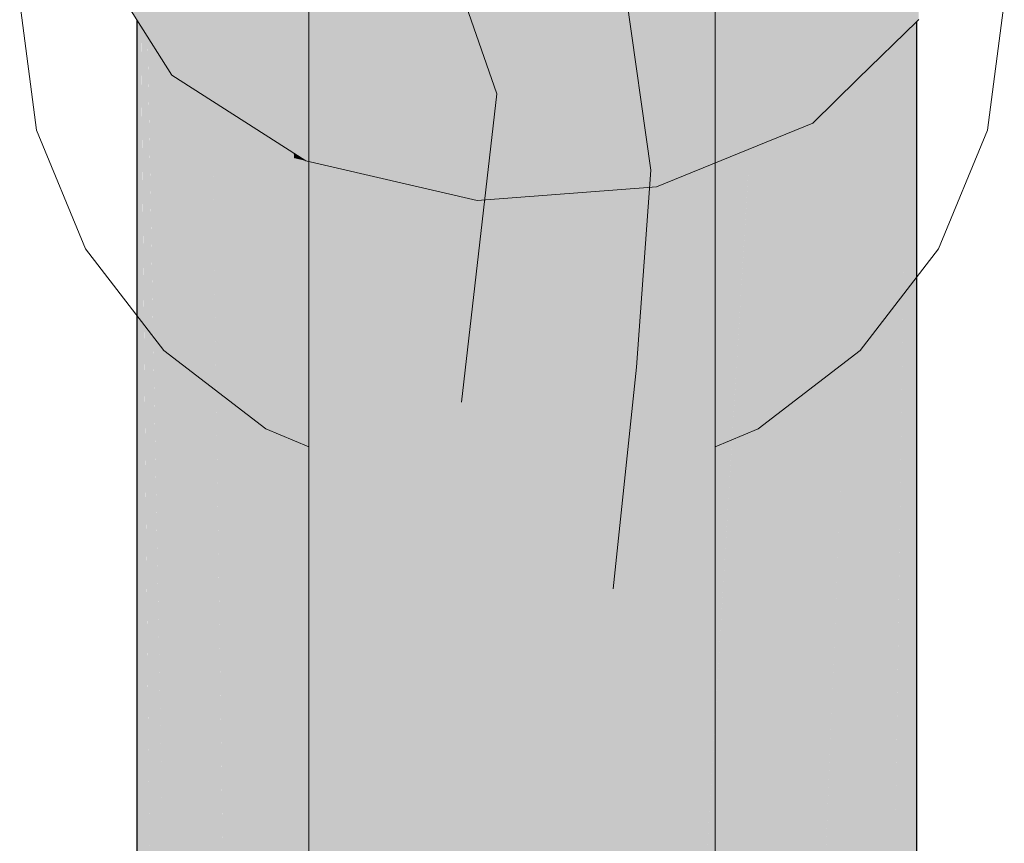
# Model space of a CAD drawing. Header units: millimetres. Extents: x 321 to 585, y -277 to 9.
# Tile 217 of 256: x 472.589 to 472.789, y -193.858 to -193.691. Entities that reach past the tile are written whole.
import ezdxf

# ---------------------------------------------------------------- set-up
doc = ezdxf.new("R2010")
doc.units = ezdxf.units.MM
doc.header["$MEASUREMENT"] = 0
for name, color, linetype, lineweight in [('IFC-Elemento terminal-Contorno', 253, 'Continuous', 5), ('TQ-Condutos', 3, 'Continuous', 25), ('TQ-Conexões', 9, 'Continuous', 18)]:
    doc.layers.add(name, color=color, linetype=linetype, lineweight=lineweight)

msp = doc.modelspace()

# ---------------------------------------------------------------- hatches: boundary and pattern name
at = {"layer": 'TQ-Condutos', "linetype": 'Continuous'}
for points in [[(472.61276, -193.93343), (472.61312, -193.93383), (472.61424, -193.93035), (472.61512, -193.93238), (472.61563, -193.93355), (472.6183, -193.93969), (472.61893, -193.9404), (472.61963, -193.94119), (472.62629, -193.9502), (472.62629, -193.94872), (472.62629, -193.93225), (472.62629, -193.89289), (472.62629, -193.85794), (472.62629, -193.70646), (472.62267, -193.70415), (472.61775, -193.86447), (472.61589, -193.92523), (472.61509, -193.92771), (472.61589, -193.92523), (472.61775, -193.86447), (472.61797, -193.8575), (472.615, -193.69925), (472.61764, -193.85794), (472.615, -193.69925), (472.614, -193.69861), (472.615, -193.69925), (472.61492, -193.69452), (472.61387, -193.69284), (472.61392, -193.69856), (472.61387, -193.69284), (472.61358, -193.69238), (472.61364, -193.69838), (472.61533, -193.86104), (472.61538, -193.86628), (472.6147, -193.8668), (472.61538, -193.86628), (472.61533, -193.86104), (472.61362, -193.69836), (472.61467, -193.86193), (472.61362, -193.69836), (472.61284, -193.69786), (472.61362, -193.69836), (472.61358, -193.69238), (472.61276, -193.69107), (472.61276, -193.69782), (472.61276, -193.86449), (472.61276, -193.86828), (472.61276, -193.92695)], [(472.76425, -193.94274), (472.76462, -193.94246), (472.76459, -193.93769), (472.76555, -193.93641), (472.76601, -193.93578), (472.76663, -193.93386), (472.76801, -193.92958), (472.76846, -193.92816), (472.76907, -193.92629), (472.76658, -193.86384), (472.76872, -193.71416), (472.76689, -193.84232), (472.76681, -193.84786), (472.76658, -193.86384), (472.76907, -193.92629), (472.76951, -193.92492), (472.76771, -193.86512), (472.76951, -193.92492), (472.77066, -193.92133), (472.77101, -193.92024), (472.77101, -193.86885), (472.77101, -193.85181), (472.77101, -193.70335), (472.76924, -193.71168), (472.77101, -193.70335), (472.77101, -193.6914), (472.76901, -193.69335), (472.76514, -193.69714), (472.76542, -193.72964), (472.76462, -193.7334), (472.76542, -193.72964), (472.76514, -193.69714), (472.7641, -193.69816), (472.75908, -193.70306), (472.75893, -193.70321), (472.75898, -193.70353), (472.7641, -193.73588), (472.75893, -193.70321), (472.76054, -193.75257), (472.7641, -193.86103), (472.76054, -193.75257), (472.75893, -193.70321), (472.75607, -193.77361), (472.75303, -193.84854), (472.75911, -193.94503), (472.76076, -193.94283), (472.7641, -193.94286), (472.7641, -193.93835), (472.76419, -193.94279), (472.76418, -193.93823)], [(472.61797, -193.8575), (472.62259, -193.70674), (472.62267, -193.70415), (472.6224, -193.70397), (472.61982, -193.70232), (472.61507, -193.69476), (472.61516, -193.69934), (472.61507, -193.69476), (472.61492, -193.69452), (472.61501, -193.69925)], [(472.74682, -193.95762), (472.74681, -193.9561), (472.74872, -193.95464), (472.75607, -193.77361), (472.75872, -193.70842), (472.7589, -193.7039), (472.75787, -193.70877), (472.75223, -193.73528), (472.75787, -193.70877), (472.7589, -193.7039), (472.75893, -193.70321), (472.7499, -193.71203), (472.74973, -193.74705), (472.7499, -193.71203), (472.74595, -193.71589), (472.74757, -193.75717), (472.74945, -193.80476), (472.74757, -193.75717), (472.74595, -193.71589), (472.74649, -193.76228), (472.74616, -193.76379), (472.74711, -193.81576), (472.74616, -193.76379), (472.746, -193.76459), (472.74675, -193.81742), (472.746, -193.76459), (472.74616, -193.76379), (472.74649, -193.76228), (472.74595, -193.71589), (472.74531, -193.71652), (472.74562, -193.76635), (472.74596, -193.82113), (472.74562, -193.76635), (472.74533, -193.76773), (472.74517, -193.76846), (472.74565, -193.82262), (472.74517, -193.76846), (472.74533, -193.76773), (472.74562, -193.76635), (472.74531, -193.71652), (472.74472, -193.71709), (472.7448, -193.7702), (472.74472, -193.71709), (472.74531, -193.71652), (472.74595, -193.71589), (472.7499, -193.71203), (472.74592, -193.71366), (472.74529, -193.71392), (472.74472, -193.71415), (472.74454, -193.71422), (472.74454, -193.71726), (472.74454, -193.77141), (472.74466, -193.77085), (472.74471, -193.77063), (472.74466, -193.77085), (472.74454, -193.77141), (472.74454, -193.8278), (472.74479, -193.82666), (472.74454, -193.8278), (472.74454, -193.95784), (472.74508, -193.95743), (472.74488, -193.8262), (472.74508, -193.95743)], [(472.62632, -193.95021), (472.62704, -193.95069), (472.62704, -193.94957), (472.6271, -193.95073), (472.62911, -193.95205), (472.62911, -193.95191), (472.62941, -193.95225), (472.63148, -193.95361), (472.62801, -193.70755), (472.62722, -193.70705), (472.62654, -193.70661), (472.62629, -193.70646), (472.62629, -193.94872)], [(472.6315, -193.95461), (472.64459, -193.71814), (472.62801, -193.70755)], [(472.74454, -193.95864), (472.74454, -193.95784), (472.74454, -193.71422), (472.74431, -193.71432), (472.74373, -193.71456), (472.74077, -193.71577), (472.73302, -193.96376), (472.74205, -193.95975), (472.74384, -193.95838)], [(472.716, -193.96945), (472.71582, -193.72598), (472.71582, -193.72518), (472.71574, -193.72518), (472.71574, -193.72601), (472.71574, -193.96951), (472.71603, -194.00685), (472.71692, -194.00656), (472.71681, -193.96927), (472.71924, -193.96874), (472.72188, -193.96816), (472.73673, -193.72362), (472.73712, -193.71726), (472.71821, -193.725), (472.71775, -193.72519), (472.71688, -193.72554), (472.71609, -193.72587), (472.71688, -193.72554), (472.71775, -193.72519), (472.71774, -193.72503), (472.71688, -193.7251), (472.71609, -193.72516), (472.71582, -193.72518), (472.71582, -193.72598)], [(472.74056, -193.71585), (472.73794, -193.71692), (472.73712, -193.71726), (472.72188, -193.96816), (472.72436, -193.96762), (472.73237, -193.96405), (472.73302, -193.96376), (472.74077, -193.71577)], [(472.64472, -193.96232), (472.65101, -193.96647), (472.65101, -193.96468), (472.64459, -193.71814), (472.63155, -193.95366)], [(472.64459, -193.71814), (472.64461, -193.71913), (472.64702, -193.71969)], [(472.64461, -193.71913), (472.65101, -193.96468), (472.65101, -193.72224), (472.65101, -193.72061), (472.64702, -193.71969)], [(472.6511, -193.96728), (472.65216, -193.96745), (472.65215, -193.96511), (472.65476, -193.96787), (472.65474, -193.96608), (472.65777, -193.96721), (472.66318, -193.96924), (472.68265, -193.9724), (472.67454, -193.72604), (472.65322, -193.72112), (472.65223, -193.72089), (472.65139, -193.7207), (472.65101, -193.72061), (472.65101, -193.96468)], [(472.71457, -193.97173), (472.71458, -193.96976), (472.71476, -193.96972), (472.71574, -193.9717), (472.71574, -193.96951), (472.71574, -193.72518), (472.71542, -193.72521), (472.71536, -193.72521), (472.71328, -193.72537), (472.71206, -193.72546), (472.70727, -193.72582), (472.68972, -193.97238), (472.70441, -193.97199), (472.70819, -193.97116)], [(472.67461, -193.72825), (472.68265, -193.9724), (472.68265, -193.72791), (472.68265, -193.72765), (472.68181, -193.72772), (472.67454, -193.72604)], [(472.68964, -193.97353), (472.70727, -193.72582), (472.68492, -193.72748)], [(472.68354, -193.97254), (472.68389, -193.97253), (472.68671, -193.97246), (472.68962, -193.97238), (472.68492, -193.72748), (472.68397, -193.72755), (472.68305, -193.72762), (472.68265, -193.72765), (472.68265, -193.9724)], [(472.75625, -193.94887), (472.75911, -193.94503), (472.75303, -193.84854), (472.74872, -193.95464), (472.75528, -193.94962)]]:
    msp.add_hatch(color=73, dxfattribs=at).paths.add_polyline_path(points)
at = {"layer": 'TQ-Conexões', "linetype": 'Continuous'}
for points in [[(472.61098, -193.64246), (472.61276, -193.6318), (472.61305, -193.6301), (472.61276, -193.62984), (472.60901, -193.62646), (472.60493, -193.62279), (472.60824, -193.6363), (472.60493, -193.62279), (472.60493, -193.62889), (472.60493, -193.67859), (472.61276, -193.69107), (472.61297, -193.64693), (472.61276, -193.64647), (472.61297, -193.64693), (472.61276, -193.69107), (472.61982, -193.70232), (472.62678, -193.67794), (472.61982, -193.66233), (472.61785, -193.6579), (472.61545, -193.6525), (472.61785, -193.6579), (472.61982, -193.66233), (472.62678, -193.67794), (472.63179, -193.66035), (472.63483, -193.64971), (472.62185, -193.63803), (472.61982, -193.6362), (472.61677, -193.63345), (472.61305, -193.6301), (472.61276, -193.6318)], [(472.77101, -193.6914), (472.7714, -193.69102), (472.77126, -193.6458), (472.77122, -193.63307), (472.77117, -193.64621), (472.77122, -193.63307), (472.77123, -193.62885), (472.77101, -193.62915), (472.77101, -193.63319), (472.77101, -193.64694), (472.77101, -193.63319), (472.77101, -193.62915), (472.76596, -193.63611), (472.76817, -193.66031), (472.76596, -193.63611), (472.76171, -193.63857), (472.76101, -193.64292), (472.76636, -193.66884), (472.76101, -193.64292), (472.76169, -193.63858), (472.76151, -193.63868), (472.7599, -193.63961), (472.7499, -193.64539), (472.74098, -193.65054), (472.73629, -193.65325), (472.73845, -193.65404), (472.73629, -193.65325), (472.73485, -193.65899), (472.73499, -193.65843), (472.73629, -193.65325), (472.72562, -193.65941), (472.72369, -193.65962), (472.71821, -193.66019), (472.70259, -193.66183), (472.69839, -193.67515), (472.69972, -193.67091), (472.70259, -193.66183), (472.69689, -193.66243), (472.69534, -193.66333), (472.69689, -193.66243), (472.69494, -193.66264), (472.69516, -193.66343), (472.68913, -193.66691), (472.69697, -193.67002), (472.68913, -193.66691), (472.68851, -193.66727), (472.68751, -193.66784), (472.68691, -193.66819), (472.68751, -193.66784), (472.68851, -193.66727), (472.68913, -193.66691), (472.68493, -193.6661), (472.68913, -193.66691), (472.69516, -193.66343), (472.69494, -193.66264), (472.68181, -193.66401), (472.67931, -193.66428), (472.66679, -193.66021), (472.66493, -193.66579), (472.64702, -193.71969), (472.68181, -193.72772), (472.68181, -193.66509), (472.68181, -193.67113), (472.68181, -193.68472), (472.68181, -193.72772), (472.71821, -193.725), (472.71821, -193.6637), (472.72379, -193.66048), (472.72621, -193.67089), (472.72379, -193.66048), (472.72516, -193.67233), (472.72379, -193.66048), (472.71821, -193.6637), (472.72248, -193.67603), (472.72715, -193.68953), (472.7499, -193.65822), (472.72715, -193.68953), (472.72248, -193.67603), (472.71821, -193.6637), (472.71821, -193.68191), (472.71821, -193.70183), (472.71821, -193.725), (472.7499, -193.71203), (472.76079, -193.64322), (472.7499, -193.71203), (472.75908, -193.70306)], [(472.6348, -193.64981), (472.61982, -193.70232), (472.64702, -193.71969), (472.66211, -193.67429), (472.64702, -193.66069), (472.66211, -193.67429), (472.66615, -193.66213), (472.66679, -193.66021), (472.66245, -193.6588), (472.64702, -193.65378), (472.63501, -193.64988)]]:
    msp.add_hatch(color=93, dxfattribs=at).paths.add_polyline_path(points)

# ---------------------------------------------------------------- linework, layer by layer
at = {"layer": 'IFC-Elemento terminal-Contorno', "color": 7, "lineweight": 5}
for p, q in [((472.67119, -193.66406), (472.68579, -193.70607)), ((472.71036, -193.6741), (472.71701, -193.72162)), ((472.58896, -193.68758), (472.59237, -193.71344)), ((472.64767, -193.69553), (472.64767, -193.68752)), ((472.73007, -193.69152), (472.73007, -193.68752)), ((472.78537, -193.71344), (472.78877, -193.68758)), ((472.73007, -193.69553), (472.73007, -193.69152)), ((472.64767, -193.70356), (472.64767, -193.69553)), ((472.73007, -193.70356), (472.73007, -193.69553)), ((472.64767, -193.71061), (472.64767, -193.70356)), ((472.73007, -193.71061), (472.73007, -193.70356)), ((472.67863, -193.76867), (472.68579, -193.70607)), ((472.64767, -193.74344), (472.64767, -193.71061)), ((472.73007, -193.74344), (472.73007, -193.71061)), ((472.59237, -193.71344), (472.60235, -193.73754)), ((472.77539, -193.73754), (472.78537, -193.71344)), ((472.71415, -193.76156), (472.71701, -193.72162)), ((472.60235, -193.73754), (472.61823, -193.75822)), ((472.75952, -193.75822), (472.77539, -193.73754)), ((472.64767, -193.77629), (472.64767, -193.74344)), ((472.73007, -193.77629), (472.73007, -193.74344)), ((472.61823, -193.75822), (472.63892, -193.7741)), ((472.73882, -193.7741), (472.75952, -193.75822)), ((472.70937, -193.80658), (472.71415, -193.76156)), ((472.63892, -193.7741), (472.64767, -193.77773)), ((472.73007, -193.77773), (472.73882, -193.7741)), ((472.64767, -193.80631), (472.64767, -193.77629)), ((472.73007, -193.80631), (472.73007, -193.77629)), ((472.64767, -193.84041), (472.64767, -193.80631)), ((472.73007, -193.84041), (472.73007, -193.80631)), ((472.64767, -193.85748), (472.64767, -193.84041)), ((472.73007, -193.85748), (472.73007, -193.84041)), ((472.64767, -193.87453), (472.64767, -193.85748)), ((472.73007, -193.87453), (472.73007, -193.85748))]:
    msp.add_line(p, q, dxfattribs=at)
at = {"layer": 'TQ-Condutos'}
for p, q in [((472.61276, -193.69107), (472.61276, -193.69782)), ((472.77101, -193.70335), (472.77101, -193.6914)), ((472.61276, -193.69782), (472.61276, -193.86449)), ((472.77101, -193.85181), (472.77101, -193.70335)), ((472.77101, -193.86885), (472.77101, -193.85181))]:
    msp.add_line(p, q, dxfattribs=at)
at = {"layer": 'TQ-Conexões'}
for p, q in [((472.60493, -193.67859), (472.61276, -193.69107)), ((472.61276, -193.69107), (472.61982, -193.70232)), ((472.75908, -193.70306), (472.77101, -193.6914)), ((472.77101, -193.6914), (472.7714, -193.69102)), ((472.61982, -193.70232), (472.64702, -193.71969)), ((472.7499, -193.71203), (472.75908, -193.70306)), ((472.71821, -193.725), (472.7499, -193.71203)), ((472.64702, -193.71969), (472.68181, -193.72772)), ((472.68181, -193.72772), (472.71821, -193.725))]:
    msp.add_line(p, q, dxfattribs=at)

doc.saveas('drawing.dxf')
